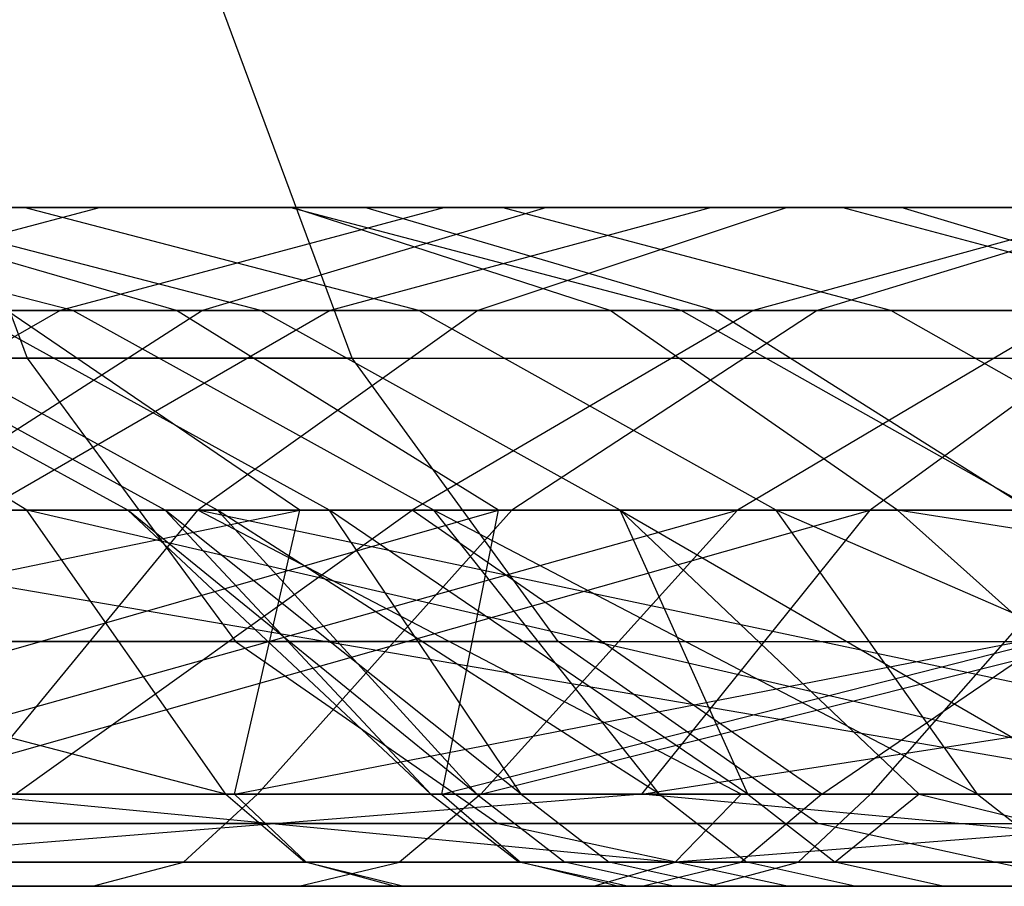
# Model space of a CAD drawing. Extents: x -172 to 172, y -29 to 28.
# Tile 84 of 256: x -126.1 to -122.26, y -19.3 to -15.92. Entities that reach past the tile are written whole.
import ezdxf

# ---------------------------------------------------------------- set-up
doc = ezdxf.new("R2010")
doc.units = 0
doc.header["$LTSCALE"] = 25.4
doc.layers.get('0').update_dxf_attribs({"linetype": 'CONTINUOUS'})

msp = doc.modelspace()

# ---------------------------------------------------------------- linework, layer by layer
at = {"color": 0}
for p, q in [((-126.596, -15.8448, -1360.0634), (-126.074, -17.2386, -1359.5818)), ((-126.596, -15.8448, -1360.0634), (-126.074, -17.2386, -1359.5818)), ((-124.8064, -17.2386, -1125.5596), (-125.3231, -15.8448, -1125.0723)), ((-124.8064, -17.2386, -1125.5596), (-125.3231, -15.8448, -1125.0723)), ((-125.0382, -16.6506, -1340.9612), (-130.3659, -16.6506, -1333.7307)), ((-125.0382, -16.6506, -1340.9612), (-130.3659, -16.6506, -1333.7307)), ((-124.7566, -16.6506, -1314.5393), (-128.7607, -16.6506, -1307.0234)), ((-124.7566, -16.6506, -1314.5393), (-128.7607, -16.6506, -1307.0234)), ((-128.7197, -16.6506, -1147.6936), (-123.1074, -16.6506, -1140.5643)), ((-128.7197, -16.6506, -1147.6936), (-123.1074, -16.6506, -1140.5643)), ((-128.3131, -16.6506, -1175.0504), (-124.0476, -16.6506, -1167.5688)), ((-128.3131, -16.6506, -1175.0504), (-124.0476, -16.6506, -1167.5688)), ((-125.7879, -16.6506, -1277.2869), (-127.6769, -16.6506, -1269.3214)), ((-125.7879, -16.6506, -1277.2869), (-127.6769, -16.6506, -1269.3214)), ((-126.0866, -16.6506, -1268.9967), (-127.4544, -16.6506, -1261.0288)), ((-125.8969, -17.0527, -1260.8115), (-127.4544, -16.6506, -1261.0288)), ((-126.0866, -16.6506, -1268.9967), (-127.4544, -16.6506, -1261.0288)), ((-125.8969, -17.0527, -1260.8115), (-127.4544, -16.6506, -1261.0288)), ((-127.4164, -16.6506, -1148.6611), (-121.861, -16.6506, -1141.6041)), ((-127.4164, -16.6506, -1148.6611), (-121.861, -16.6506, -1141.6041)), ((-125.7879, -16.6506, -1277.2869), (-127.3059, -17.0527, -1277.6976)), ((-125.7879, -16.6506, -1277.2869), (-127.3059, -17.0527, -1277.6976)), ((-125.4912, -17.0527, -1176.5503), (-126.8798, -16.6506, -1175.8123)), ((-125.4912, -17.0527, -1176.5503), (-126.8798, -16.6506, -1175.8123)), ((-126.8798, -16.6506, -1175.8123), (-122.6619, -16.6506, -1168.4142)), ((-126.8798, -16.6506, -1175.8123), (-122.6619, -16.6506, -1168.4142)), ((-126.7103, -16.6506, -1220.7731), (-125.0489, -16.6506, -1212.8612)), ((-125.1619, -17.0527, -1221.0477), (-126.7103, -16.6506, -1220.7731)), ((-126.7103, -16.6506, -1220.7731), (-125.0489, -16.6506, -1212.8612)), ((-125.1619, -17.0527, -1221.0477), (-126.7103, -16.6506, -1220.7731)), ((-126.6261, -16.6506, -1212.4779), (-124.4441, -16.6506, -1204.5878)), ((-126.6261, -16.6506, -1212.4779), (-124.4441, -16.6506, -1204.5878)), ((-120.5303, -16.6506, -1348.949), (-126.3172, -16.6506, -1341.9607)), ((-120.5303, -16.6506, -1348.949), (-126.3172, -16.6506, -1341.9607)), ((-121.6734, -16.6506, -1322.6921), (-126.1659, -16.6506, -1315.3446)), ((-121.6734, -16.6506, -1322.6921), (-126.1659, -16.6506, -1315.3446)), ((-124.2211, -16.6506, -1276.8629), (-126.0866, -16.6506, -1268.9967)), ((-124.5458, -17.0527, -1268.682), (-126.0866, -16.6506, -1268.9967)), ((-124.5458, -17.0527, -1268.682), (-126.0866, -16.6506, -1268.9967)), ((-124.2211, -16.6506, -1276.8629), (-126.0866, -16.6506, -1268.9967)), ((-124.4441, -16.6506, -1204.5878), (-125.9458, -17.0527, -1204.1212)), ((-124.4441, -16.6506, -1204.5878), (-125.9458, -17.0527, -1204.1212)), ((-123.4025, -16.6506, -1285.118), (-125.7879, -16.6506, -1277.2869)), ((-123.4025, -16.6506, -1285.118), (-125.7879, -16.6506, -1277.2869)), ((-124.0476, -16.6506, -1167.5688), (-125.39, -17.0527, -1166.7499)), ((-124.0476, -16.6506, -1167.5688), (-125.39, -17.0527, -1166.7499)), ((-125.0489, -16.6506, -1212.8612), (-122.894, -16.6506, -1205.0693)), ((-123.5208, -17.0527, -1213.2325), (-125.0489, -16.6506, -1212.8612)), ((-123.5208, -17.0527, -1213.2325), (-125.0489, -16.6506, -1212.8612)), ((-125.0489, -16.6506, -1212.8612), (-122.894, -16.6506, -1205.0693)), ((-119.3099, -16.6506, -1347.8788), (-125.0382, -16.6506, -1340.9612)), ((-123.7991, -17.0527, -1339.9929), (-125.0382, -16.6506, -1340.9612)), ((-123.7991, -17.0527, -1339.9929), (-125.0382, -16.6506, -1340.9612)), ((-119.3099, -16.6506, -1347.8788), (-125.0382, -16.6506, -1340.9612)), ((-123.4025, -16.6506, -1285.118), (-124.8917, -17.0527, -1285.6233)), ((-123.4025, -16.6506, -1285.118), (-124.8917, -17.0527, -1285.6233)), ((-123.3913, -17.0527, -1313.759), (-124.7566, -16.6506, -1314.5393)), ((-120.3143, -16.6506, -1321.8047), (-124.7566, -16.6506, -1314.5393)), ((-123.3913, -17.0527, -1313.759), (-124.7566, -16.6506, -1314.5393)), ((-120.3143, -16.6506, -1321.8047), (-124.7566, -16.6506, -1314.5393)), ((-124.4441, -16.6506, -1204.5878), (-121.7709, -16.6506, -1196.8501)), ((-124.4441, -16.6506, -1204.5878), (-121.7709, -16.6506, -1196.8501)), ((-123.1074, -16.6506, -1140.5643), (-124.315, -17.0527, -1139.5571)), ((-123.1074, -16.6506, -1140.5643), (-124.315, -17.0527, -1139.5571)), ((-121.8654, -16.6506, -1284.5964), (-124.2211, -16.6506, -1276.8629)), ((-122.7032, -17.0527, -1276.4521), (-124.2211, -16.6506, -1276.8629)), ((-121.8654, -16.6506, -1284.5964), (-124.2211, -16.6506, -1276.8629)), ((-122.7032, -17.0527, -1276.4521), (-124.2211, -16.6506, -1276.8629)), ((-124.0476, -16.6506, -1167.5688), (-119.3463, -16.6506, -1160.3531)), ((-124.0476, -16.6506, -1167.5688), (-119.3463, -16.6506, -1160.3531)), ((-120.5301, -16.6506, -1292.7839), (-123.4025, -16.6506, -1285.118)), ((-120.5301, -16.6506, -1292.7839), (-123.4025, -16.6506, -1285.118)), ((-121.7709, -16.6506, -1196.8501), (-123.2404, -17.0527, -1196.2902)), ((-121.7709, -16.6506, -1196.8501), (-123.2404, -17.0527, -1196.2902)), ((-123.1074, -16.6506, -1140.5643), (-117.1008, -16.6506, -1133.764)), ((-123.1074, -16.6506, -1140.5643), (-117.1008, -16.6506, -1133.764)), ((-121.6734, -16.6506, -1322.6921), (-122.9902, -17.0527, -1323.5519)), ((-121.6734, -16.6506, -1322.6921), (-122.9902, -17.0527, -1323.5519)), ((-122.894, -16.6506, -1205.0693), (-120.2541, -16.6506, -1197.4281)), ((-121.3923, -17.0527, -1205.5359), (-122.894, -16.6506, -1205.0693)), ((-122.894, -16.6506, -1205.0693), (-120.2541, -16.6506, -1197.4281)), ((-121.3923, -17.0527, -1205.5359), (-122.894, -16.6506, -1205.0693)), ((-121.3195, -17.0527, -1169.2333), (-122.6619, -16.6506, -1168.4142)), ((-121.3195, -17.0527, -1169.2333), (-122.6619, -16.6506, -1168.4142)), ((-122.6619, -16.6506, -1168.4142), (-118.0132, -16.6506, -1161.2791)), ((-122.6619, -16.6506, -1168.4142), (-118.0132, -16.6506, -1161.2791)), ((-129.9824, -17.0527, -1146.7563), (-124.315, -17.0527, -1139.5571)), ((-129.9824, -17.0527, -1146.7563), (-124.315, -17.0527, -1139.5571)), ((-129.7017, -17.0527, -1174.3124), (-125.39, -17.0527, -1166.7499)), ((-129.7017, -17.0527, -1174.3124), (-125.39, -17.0527, -1166.7499)), ((-129.2222, -17.0527, -1184.1016), (-125.4912, -17.0527, -1176.5503)), ((-129.2222, -17.0527, -1184.1016), (-125.4912, -17.0527, -1176.5503)), ((-123.7991, -17.0527, -1339.9929), (-129.0741, -17.0527, -1332.8341)), ((-123.7991, -17.0527, -1339.9929), (-129.0741, -17.0527, -1332.8341)), ((-128.1542, -17.0527, -1212.1066), (-125.9458, -17.0527, -1204.1212)), ((-128.1542, -17.0527, -1212.1066), (-125.9458, -17.0527, -1204.1212)), ((-121.7126, -17.0527, -1349.9858), (-127.5563, -17.0527, -1342.929)), ((-121.7126, -17.0527, -1349.9858), (-127.5563, -17.0527, -1342.929)), ((-122.9902, -17.0527, -1323.5519), (-127.5313, -17.0527, -1316.1248)), ((-122.9902, -17.0527, -1323.5519), (-127.5313, -17.0527, -1316.1248)), ((-126.0756, -17.832, -1305.6935), (-127.3516, -17.0527, -1306.3254)), ((-123.3913, -17.0527, -1313.759), (-127.3516, -17.0527, -1306.3254)), ((-126.0756, -17.832, -1305.6935), (-127.3516, -17.0527, -1306.3254)), ((-123.3913, -17.0527, -1313.759), (-127.3516, -17.0527, -1306.3254)), ((-124.8917, -17.0527, -1285.6233), (-127.3059, -17.0527, -1277.6976)), ((-124.8917, -17.0527, -1285.6233), (-127.3059, -17.0527, -1277.6976)), ((-125.9458, -17.0527, -1204.1212), (-127.3056, -17.832, -1203.6987)), ((-125.9458, -17.0527, -1204.1212), (-127.3056, -17.832, -1203.6987)), ((-125.6815, -17.832, -1244.8756), (-127.1052, -17.0527, -1244.894)), ((-125.6815, -17.832, -1244.8756), (-127.1052, -17.0527, -1244.894)), ((-125.5355, -17.832, -1236.9808), (-126.9576, -17.0527, -1236.9098)), ((-125.5355, -17.832, -1236.9808), (-126.9576, -17.0527, -1236.9098)), ((-125.8969, -17.0527, -1260.8115), (-126.7512, -17.0527, -1252.8718)), ((-125.3314, -17.832, -1252.764), (-126.7512, -17.0527, -1252.8718)), ((-125.8969, -17.0527, -1260.8115), (-126.7512, -17.0527, -1252.8718)), ((-125.3314, -17.832, -1252.764), (-126.7512, -17.0527, -1252.8718)), ((-125.39, -17.0527, -1166.7499), (-126.6055, -17.832, -1166.0082)), ((-125.39, -17.0527, -1166.7499), (-126.6055, -17.832, -1166.0082)), ((-126.309, -17.0527, -1228.9506), (-125.1619, -17.0527, -1221.0477)), ((-124.8942, -17.832, -1229.1107), (-126.309, -17.0527, -1228.9506)), ((-124.8942, -17.832, -1229.1107), (-126.309, -17.0527, -1228.9506)), ((-126.309, -17.0527, -1228.9506), (-125.1619, -17.0527, -1221.0477)), ((-124.8917, -17.0527, -1285.6233), (-126.2401, -17.832, -1286.0807)), ((-124.8917, -17.0527, -1285.6233), (-126.2401, -17.832, -1286.0807)), ((-126.1538, -17.0527, -1149.5985), (-120.6534, -17.0527, -1142.6113)), ((-125.0105, -17.832, -1150.4473), (-126.1538, -17.0527, -1149.5985)), ((-126.1538, -17.0527, -1149.5985), (-120.6534, -17.0527, -1142.6113)), ((-125.0105, -17.832, -1150.4473), (-126.1538, -17.0527, -1149.5985)), ((-125.9458, -17.0527, -1204.1212), (-123.2404, -17.0527, -1196.2902)), ((-125.9458, -17.0527, -1204.1212), (-123.2404, -17.0527, -1196.2902)), ((-124.5458, -17.0527, -1268.682), (-125.8969, -17.0527, -1260.8115)), ((-124.4867, -17.832, -1260.6149), (-125.8969, -17.0527, -1260.8115)), ((-124.5458, -17.0527, -1268.682), (-125.8969, -17.0527, -1260.8115)), ((-124.4867, -17.832, -1260.6149), (-125.8969, -17.0527, -1260.8115)), ((-124.2339, -17.832, -1177.2185), (-125.4912, -17.0527, -1176.5503)), ((-125.4912, -17.0527, -1176.5503), (-121.3195, -17.0527, -1169.2333)), ((-124.2339, -17.832, -1177.2185), (-125.4912, -17.0527, -1176.5503)), ((-125.4912, -17.0527, -1176.5503), (-121.3195, -17.0527, -1169.2333)), ((-124.315, -17.0527, -1139.5571), (-125.4085, -17.832, -1138.645)), ((-124.315, -17.0527, -1139.5571), (-125.4085, -17.832, -1138.645)), ((-125.39, -17.0527, -1166.7499), (-120.6379, -17.0527, -1159.4561)), ((-125.39, -17.0527, -1166.7499), (-120.6379, -17.0527, -1159.4561)), ((-125.1619, -17.0527, -1221.0477), (-123.5208, -17.0527, -1213.2325)), ((-123.7599, -17.832, -1221.2965), (-125.1619, -17.0527, -1221.0477)), ((-125.1619, -17.0527, -1221.0477), (-123.5208, -17.0527, -1213.2325)), ((-123.7599, -17.832, -1221.2965), (-125.1619, -17.0527, -1221.0477)), ((-121.9846, -17.0527, -1293.3816), (-124.8917, -17.0527, -1285.6233)), ((-121.9846, -17.0527, -1293.3816), (-124.8917, -17.0527, -1285.6233)), ((-123.2404, -17.0527, -1196.2902), (-124.5709, -17.832, -1195.7832)), ((-123.2404, -17.0527, -1196.2902), (-124.5709, -17.832, -1195.7832)), ((-122.7032, -17.0527, -1276.4521), (-124.5458, -17.0527, -1268.682)), ((-123.1507, -17.832, -1268.3972), (-124.5458, -17.0527, -1268.682)), ((-123.1507, -17.832, -1268.3972), (-124.5458, -17.0527, -1268.682)), ((-122.7032, -17.0527, -1276.4521), (-124.5458, -17.0527, -1268.682)), ((-124.315, -17.0527, -1139.5571), (-118.2495, -17.0527, -1132.6901)), ((-124.315, -17.0527, -1139.5571), (-118.2495, -17.0527, -1132.6901)), ((-122.9902, -17.0527, -1323.5519), (-124.1824, -17.832, -1324.3303)), ((-122.9902, -17.0527, -1323.5519), (-124.1824, -17.832, -1324.3303)), ((-118.1276, -17.0527, -1346.8419), (-123.7991, -17.0527, -1339.9929)), ((-122.6772, -17.832, -1339.1162), (-123.7991, -17.0527, -1339.9929)), ((-118.1276, -17.0527, -1346.8419), (-123.7991, -17.0527, -1339.9929)), ((-122.6772, -17.832, -1339.1162), (-123.7991, -17.0527, -1339.9929)), ((-123.5208, -17.0527, -1213.2325), (-121.3923, -17.0527, -1205.5359)), ((-122.1372, -17.832, -1213.5688), (-123.5208, -17.0527, -1213.2325)), ((-122.1372, -17.832, -1213.5688), (-123.5208, -17.0527, -1213.2325)), ((-123.5208, -17.0527, -1213.2325), (-121.3923, -17.0527, -1205.5359)), ((-122.155, -17.832, -1313.0526), (-123.3913, -17.0527, -1313.759)), ((-122.155, -17.832, -1313.0526), (-123.3913, -17.0527, -1313.759)), ((-118.9976, -17.0527, -1320.9451), (-123.3913, -17.0527, -1313.759)), ((-118.9976, -17.0527, -1320.9451), (-123.3913, -17.0527, -1313.759)), ((-121.9846, -17.0527, -1293.3816), (-123.3017, -17.832, -1293.9229)), ((-121.9846, -17.0527, -1293.3816), (-123.3017, -17.832, -1293.9229)), ((-123.2404, -17.0527, -1196.2902), (-120.0485, -17.0527, -1188.6445)), ((-123.2404, -17.0527, -1196.2902), (-120.0485, -17.0527, -1188.6445)), ((-118.0171, -17.0527, -1330.6968), (-122.9902, -17.0527, -1323.5519)), ((-118.0171, -17.0527, -1330.6968), (-122.9902, -17.0527, -1323.5519)), ((-121.7126, -17.0527, -1349.9858), (-122.7832, -17.832, -1350.9247)), ((-121.7126, -17.0527, -1349.9858), (-122.7832, -17.832, -1350.9247)), ((-120.3763, -17.0527, -1284.0912), (-122.7032, -17.0527, -1276.4521)), ((-121.3287, -17.832, -1276.0802), (-122.7032, -17.0527, -1276.4521)), ((-120.3763, -17.0527, -1284.0912), (-122.7032, -17.0527, -1276.4521)), ((-121.3287, -17.832, -1276.0802), (-122.7032, -17.0527, -1276.4521)), ((-132.3443, -17.2386, -1352.3955), (-126.074, -17.2386, -1359.5818)), ((-132.3443, -17.2386, -1352.3955), (-126.074, -17.2386, -1359.5818)), ((-124.8064, -17.2386, -1125.5596), (-131.1542, -17.2386, -1132.6775)), ((-124.8064, -17.2386, -1125.5596), (-131.1542, -17.2386, -1132.6775)), ((-126.074, -17.2386, -1359.5818), (-125.2611, -18.3448, -1358.8317)), ((-126.074, -17.2386, -1359.5818), (-125.2611, -18.3448, -1358.8317)), ((-126.074, -17.2386, -1359.5818), (-119.4141, -17.2386, -1366.4086)), ((-126.074, -17.2386, -1359.5818), (-119.4141, -17.2386, -1366.4086)), ((-124.8064, -17.2386, -1125.5596), (-118.0729, -17.2386, -1118.8053)), ((-124.0016, -18.3448, -1126.3185), (-124.8064, -17.2386, -1125.5596)), ((-124.8064, -17.2386, -1125.5596), (-118.0729, -17.2386, -1118.8053)), ((-124.0016, -18.3448, -1126.3185), (-124.8064, -17.2386, -1125.5596)), ((-131.1257, -17.832, -1145.9076), (-125.4085, -17.832, -1138.645)), ((-131.1257, -17.832, -1145.9076), (-125.4085, -17.832, -1138.645)), ((-130.3572, -18.9397, -1160.3105), (-125.0105, -17.832, -1150.4473)), ((-130.3572, -18.9397, -1160.3105), (-125.0105, -17.832, -1150.4473)), ((-130.0606, -17.832, -1157.6683), (-125.0105, -17.832, -1150.4473)), ((-130.0606, -17.832, -1157.6683), (-125.0105, -17.832, -1150.4473)), ((-126.0756, -17.832, -1305.6935), (-129.5534, -17.832, -1298.115)), ((-125.2989, -18.9397, -1304.5851), (-129.5534, -17.832, -1298.115)), ((-125.2989, -18.9397, -1304.5851), (-129.5534, -17.832, -1298.115)), ((-126.0756, -17.832, -1305.6935), (-129.5534, -17.832, -1298.115)), ((-124.1824, -17.832, -1324.3303), (-128.7676, -17.832, -1316.8312)), ((-124.1824, -17.832, -1324.3303), (-128.7676, -17.832, -1316.8312)), ((-122.7832, -17.832, -1350.9247), (-128.6782, -17.832, -1343.8057)), ((-122.7832, -17.832, -1350.9247), (-128.6782, -17.832, -1343.8057)), ((-128.0999, -18.9397, -1188.0032), (-124.2339, -17.832, -1177.2185)), ((-128.0999, -18.9397, -1188.0032), (-124.2339, -17.832, -1177.2185)), ((-127.9275, -17.832, -1184.6942), (-124.2339, -17.832, -1177.2185)), ((-127.9275, -17.832, -1184.6942), (-124.2339, -17.832, -1177.2185)), ((-121.4397, -18.9397, -1338.7716), (-127.9043, -17.832, -1332.0222)), ((-122.6772, -17.832, -1339.1162), (-127.9043, -17.832, -1332.0222)), ((-121.4397, -18.9397, -1338.7716), (-127.9043, -17.832, -1332.0222)), ((-122.6772, -17.832, -1339.1162), (-127.9043, -17.832, -1332.0222)), ((-127.3056, -17.832, -1203.6987), (-124.5709, -17.832, -1195.7832)), ((-127.3056, -17.832, -1203.6987), (-124.5709, -17.832, -1195.7832)), ((-127.2557, -18.9397, -1286.7787), (-123.3017, -17.832, -1293.9229)), ((-127.2557, -18.9397, -1286.7787), (-123.3017, -17.832, -1293.9229)), ((-126.6949, -18.9397, -1348.1636), (-122.7832, -17.832, -1350.9247)), ((-126.6949, -18.9397, -1348.1636), (-122.7832, -17.832, -1350.9247)), ((-126.6055, -17.832, -1166.0082), (-121.8073, -17.832, -1158.6437)), ((-126.6055, -17.832, -1166.0082), (-121.8073, -17.832, -1158.6437)), ((-126.3196, -18.9397, -1137.8851), (-125.4085, -17.832, -1138.645)), ((-126.3196, -18.9397, -1137.8851), (-125.4085, -17.832, -1138.645)), ((-123.3017, -17.832, -1293.9229), (-126.2401, -17.832, -1286.0807)), ((-123.3017, -17.832, -1293.9229), (-126.2401, -17.832, -1286.0807)), ((-126.121, -18.9397, -1196.5355), (-124.5709, -17.832, -1195.7832)), ((-126.121, -18.9397, -1196.5355), (-124.5709, -17.832, -1195.7832)), ((-122.155, -17.832, -1313.0526), (-126.0756, -17.832, -1305.6935)), ((-121.2855, -18.9397, -1312.1823), (-126.0756, -17.832, -1305.6935)), ((-122.155, -17.832, -1313.0526), (-126.0756, -17.832, -1305.6935)), ((-121.2855, -18.9397, -1312.1823), (-126.0756, -17.832, -1305.6935)), ((-125.2989, -18.9397, -1304.5851), (-126.0756, -17.832, -1305.6935)), ((-125.2989, -18.9397, -1304.5851), (-126.0756, -17.832, -1305.6935)), ((-124.3185, -18.9397, -1250.0721), (-125.6815, -17.832, -1244.8756)), ((-124.4985, -18.9397, -1241.9268), (-125.6815, -17.832, -1244.8756)), ((-124.4985, -18.9397, -1241.9268), (-125.6815, -17.832, -1244.8756)), ((-125.6815, -17.832, -1244.8756), (-125.5355, -17.832, -1236.9808)), ((-124.3185, -18.9397, -1250.0721), (-125.6815, -17.832, -1244.8756)), ((-125.3314, -17.832, -1252.764), (-125.6815, -17.832, -1244.8756)), ((-125.6815, -17.832, -1244.8756), (-125.5355, -17.832, -1236.9808)), ((-125.3314, -17.832, -1252.764), (-125.6815, -17.832, -1244.8756)), ((-124.1454, -18.9397, -1233.787), (-125.5355, -17.832, -1236.9808)), ((-125.5355, -17.832, -1236.9808), (-124.8942, -17.832, -1229.1107)), ((-124.4985, -18.9397, -1241.9268), (-125.5355, -17.832, -1236.9808)), ((-124.1454, -18.9397, -1233.787), (-125.5355, -17.832, -1236.9808)), ((-124.4985, -18.9397, -1241.9268), (-125.5355, -17.832, -1236.9808)), ((-125.5355, -17.832, -1236.9808), (-124.8942, -17.832, -1229.1107)), ((-123.2873, -18.9397, -1134.3525), (-125.4085, -17.832, -1138.645)), ((-120.1562, -18.9397, -1130.9073), (-125.4085, -17.832, -1138.645)), ((-123.2873, -18.9397, -1134.3525), (-125.4085, -17.832, -1138.645)), ((-120.1562, -18.9397, -1130.9073), (-125.4085, -17.832, -1138.645)), ((-125.4085, -17.832, -1138.645), (-119.2896, -17.832, -1131.7177)), ((-125.4085, -17.832, -1138.645), (-119.2896, -17.832, -1131.7177)), ((-123.6062, -18.9397, -1258.1884), (-125.3314, -17.832, -1252.764)), ((-124.3185, -18.9397, -1250.0721), (-125.3314, -17.832, -1252.764)), ((-123.6062, -18.9397, -1258.1884), (-125.3314, -17.832, -1252.764)), ((-124.4867, -17.832, -1260.6149), (-125.3314, -17.832, -1252.764)), ((-124.3185, -18.9397, -1250.0721), (-125.3314, -17.832, -1252.764)), ((-124.4867, -17.832, -1260.6149), (-125.3314, -17.832, -1252.764)), ((-125.265, -18.9397, -1152.8032), (-119.5599, -17.832, -1143.5234)), ((-125.265, -18.9397, -1152.8032), (-125.0105, -17.832, -1150.4473)), ((-125.265, -18.9397, -1152.8032), (-125.0105, -17.832, -1150.4473)), ((-125.265, -18.9397, -1152.8032), (-119.5599, -17.832, -1143.5234)), ((-124.1824, -17.832, -1324.3303), (-125.1759, -18.9397, -1324.9789)), ((-124.1824, -17.832, -1324.3303), (-125.1759, -18.9397, -1324.9789)), ((-125.0105, -17.832, -1150.4473), (-119.5599, -17.832, -1143.5234)), ((-125.0105, -17.832, -1150.4473), (-119.5599, -17.832, -1143.5234)), ((-124.1454, -18.9397, -1233.787), (-124.8942, -17.832, -1229.1107)), ((-123.2607, -18.9397, -1225.6877), (-124.8942, -17.832, -1229.1107)), ((-124.8942, -17.832, -1229.1107), (-123.7599, -17.832, -1221.2965)), ((-124.1454, -18.9397, -1233.787), (-124.8942, -17.832, -1229.1107)), ((-123.2607, -18.9397, -1225.6877), (-124.8942, -17.832, -1229.1107)), ((-124.8942, -17.832, -1229.1107), (-123.7599, -17.832, -1221.2965)), ((-122.9728, -18.9397, -1188.785), (-124.5709, -17.832, -1195.7832)), ((-124.5709, -17.832, -1195.7832), (-121.3446, -17.832, -1188.0549)), ((-122.9728, -18.9397, -1188.785), (-124.5709, -17.832, -1195.7832)), ((-124.5709, -17.832, -1195.7832), (-121.3446, -17.832, -1188.0549)), ((-122.3645, -18.9397, -1266.2406), (-124.4867, -17.832, -1260.6149)), ((-123.1507, -17.832, -1268.3972), (-124.4867, -17.832, -1260.6149)), ((-123.6062, -18.9397, -1258.1884), (-124.4867, -17.832, -1260.6149)), ((-122.3645, -18.9397, -1266.2406), (-124.4867, -17.832, -1260.6149)), ((-123.6062, -18.9397, -1258.1884), (-124.4867, -17.832, -1260.6149)), ((-123.1507, -17.832, -1268.3972), (-124.4867, -17.832, -1260.6149)), ((-124.4558, -18.9397, -1180.2219), (-124.2339, -17.832, -1177.2185)), ((-124.4558, -18.9397, -1180.2219), (-120.104, -17.832, -1169.9749)), ((-124.4558, -18.9397, -1180.2219), (-120.104, -17.832, -1169.9749)), ((-124.4558, -18.9397, -1180.2219), (-124.2339, -17.832, -1177.2185)), ((-124.3034, -18.9397, -1294.606), (-119.8766, -17.832, -1301.5651)), ((-124.3034, -18.9397, -1294.606), (-123.3017, -17.832, -1293.9229)), ((-124.3034, -18.9397, -1294.606), (-123.3017, -17.832, -1293.9229)), ((-124.3034, -18.9397, -1294.606), (-119.8766, -17.832, -1301.5651)), ((-124.2339, -17.832, -1177.2185), (-120.104, -17.832, -1169.9749)), ((-124.2339, -17.832, -1177.2185), (-120.104, -17.832, -1169.9749)), ((-119.1611, -17.832, -1331.5446), (-124.1824, -17.832, -1324.3303)), ((-119.1611, -17.832, -1331.5446), (-124.1824, -17.832, -1324.3303)), ((-123.2607, -18.9397, -1225.6877), (-123.7599, -17.832, -1221.2965)), ((-123.2607, -18.9397, -1225.6877), (-123.7599, -17.832, -1221.2965)), ((-122.5917, -18.9397, -1221.5037), (-123.7599, -17.832, -1221.2965)), ((-122.5917, -18.9397, -1221.5037), (-123.7599, -17.832, -1221.2965)), ((-123.7599, -17.832, -1221.2965), (-121.8481, -18.9397, -1217.6637)), ((-123.7599, -17.832, -1221.2965), (-122.1372, -17.832, -1213.5688)), ((-123.7599, -17.832, -1221.2965), (-121.8481, -18.9397, -1217.6637)), ((-123.7599, -17.832, -1221.2965), (-122.1372, -17.832, -1213.5688)), ((-123.6752, -18.9397, -1351.7069), (-116.4948, -17.832, -1357.6986)), ((-123.6752, -18.9397, -1351.7069), (-122.7832, -17.832, -1350.9247)), ((-123.6752, -18.9397, -1351.7069), (-116.4948, -17.832, -1357.6986)), ((-123.6752, -18.9397, -1351.7069), (-122.7832, -17.832, -1350.9247)), ((-119.8766, -17.832, -1301.5651), (-123.3017, -17.832, -1293.9229)), ((-119.8766, -17.832, -1301.5651), (-123.3017, -17.832, -1293.9229)), ((-122.3645, -18.9397, -1266.2406), (-123.1507, -17.832, -1268.3972)), ((-120.5989, -18.9397, -1274.1945), (-123.1507, -17.832, -1268.3972)), ((-121.3287, -17.832, -1276.0802), (-123.1507, -17.832, -1268.3972)), ((-120.5989, -18.9397, -1274.1945), (-123.1507, -17.832, -1268.3972)), ((-122.3645, -18.9397, -1266.2406), (-123.1507, -17.832, -1268.3972)), ((-121.3287, -17.832, -1276.0802), (-123.1507, -17.832, -1268.3972)), ((-122.9728, -18.9397, -1188.785), (-121.3446, -17.832, -1188.0549)), ((-122.9728, -18.9397, -1188.785), (-121.3446, -17.832, -1188.0549)), ((-116.4948, -17.832, -1357.6986), (-122.7832, -17.832, -1350.9247)), ((-116.4948, -17.832, -1357.6986), (-122.7832, -17.832, -1350.9247)), ((-121.8073, -17.832, -1158.6437), (-122.7817, -18.9397, -1157.9669)), ((-121.8073, -17.832, -1158.6437), (-122.7817, -18.9397, -1157.9669)), ((-115.6245, -18.9397, -1345.734), (-122.6772, -17.832, -1339.1162)), ((-117.0571, -17.832, -1345.9031), (-122.6772, -17.832, -1339.1162)), ((-121.4397, -18.9397, -1338.7716), (-122.6772, -17.832, -1339.1162)), ((-115.6245, -18.9397, -1345.734), (-122.6772, -17.832, -1339.1162)), ((-121.4397, -18.9397, -1338.7716), (-122.6772, -17.832, -1339.1162)), ((-117.0571, -17.832, -1345.9031), (-122.6772, -17.832, -1339.1162)), ((-131.4909, -18.3448, -1351.6917), (-125.2611, -18.3448, -1358.8317)), ((-131.4909, -18.3448, -1351.6917), (-125.2611, -18.3448, -1358.8317)), ((-124.0016, -18.3448, -1126.3185), (-130.3085, -18.3448, -1133.3905)), ((-124.0016, -18.3448, -1126.3185), (-130.3085, -18.3448, -1133.3905)), ((-125.2611, -18.3448, -1358.8317), (-124.2367, -19.055, -1357.8865)), ((-125.2611, -18.3448, -1358.8317), (-118.6441, -18.3448, -1365.6144)), ((-125.2611, -18.3448, -1358.8317), (-124.2367, -19.055, -1357.8865)), ((-125.2611, -18.3448, -1358.8317), (-118.6441, -18.3448, -1365.6144)), ((-124.0016, -18.3448, -1126.3185), (-117.3116, -18.3448, -1119.6078)), ((-122.9876, -19.055, -1127.2747), (-124.0016, -18.3448, -1126.3185)), ((-122.9876, -19.055, -1127.2747), (-124.0016, -18.3448, -1126.3185)), ((-124.0016, -18.3448, -1126.3185), (-117.3116, -18.3448, -1119.6078)), ((-130.3572, -18.9397, -1160.3105), (-125.265, -18.9397, -1152.8032)), ((-130.3572, -18.9397, -1160.3105), (-125.265, -18.9397, -1152.8032)), ((-129.7977, -18.9397, -1317.4198), (-125.1759, -18.9397, -1324.9789)), ((-129.7977, -18.9397, -1317.4198), (-125.1759, -18.9397, -1324.9789)), ((-125.2989, -18.9397, -1304.5851), (-128.8371, -18.9397, -1296.7552)), ((-125.2989, -18.9397, -1304.5851), (-128.8371, -18.9397, -1296.7552)), ((-128.0999, -18.9397, -1188.0032), (-124.4558, -18.9397, -1180.2219)), ((-128.0999, -18.9397, -1188.0032), (-124.4558, -18.9397, -1180.2219)), ((-122.7817, -18.9397, -1157.9669), (-127.6183, -18.9397, -1165.3904)), ((-122.7817, -18.9397, -1157.9669), (-127.6183, -18.9397, -1165.3904)), ((-127.2557, -18.9397, -1286.7787), (-124.3034, -18.9397, -1294.606)), ((-127.2557, -18.9397, -1286.7787), (-124.3034, -18.9397, -1294.606)), ((-123.6752, -18.9397, -1351.7069), (-126.9599, -19.2052, -1348.3831)), ((-123.6752, -18.9397, -1351.7069), (-126.9599, -19.2052, -1348.3831)), ((-121.4397, -18.9397, -1338.7716), (-126.8364, -18.9397, -1331.48)), ((-121.4397, -18.9397, -1338.7716), (-126.8364, -18.9397, -1331.48)), ((-126.6949, -18.9397, -1348.1636), (-123.6752, -18.9397, -1351.7069)), ((-126.6949, -18.9397, -1348.1636), (-123.6752, -18.9397, -1351.7069)), ((-123.2873, -18.9397, -1134.3525), (-126.3196, -18.9397, -1137.8851)), ((-123.2873, -18.9397, -1134.3525), (-126.3196, -18.9397, -1137.8851)), ((-126.3196, -18.9397, -1137.8851), (-123.5452, -19.2052, -1134.1248)), ((-126.3196, -18.9397, -1137.8851), (-123.5452, -19.2052, -1134.1248)), ((-122.9728, -18.9397, -1188.785), (-126.121, -18.9397, -1196.5355)), ((-122.9728, -18.9397, -1188.785), (-126.121, -18.9397, -1196.5355)), ((-125.464, -19.2052, -1325.167), (-125.1759, -18.9397, -1324.9789)), ((-125.464, -19.2052, -1325.167), (-125.1759, -18.9397, -1324.9789)), ((-125.2989, -18.9397, -1304.5851), (-124.9899, -19.2052, -1304.4338)), ((-121.2855, -18.9397, -1312.1823), (-125.2989, -18.9397, -1304.5851)), ((-125.2989, -18.9397, -1304.5851), (-124.9899, -19.2052, -1304.4338)), ((-121.2855, -18.9397, -1312.1823), (-125.2989, -18.9397, -1304.5851)), ((-125.265, -18.9397, -1152.8032), (-124.986, -19.2052, -1153.0046)), ((-125.265, -18.9397, -1152.8032), (-119.741, -18.9397, -1145.6075)), ((-125.265, -18.9397, -1152.8032), (-119.741, -18.9397, -1145.6075)), ((-125.265, -18.9397, -1152.8032), (-124.986, -19.2052, -1153.0046)), ((-125.1759, -18.9397, -1324.9789), (-120.1143, -18.9397, -1332.2509)), ((-125.1759, -18.9397, -1324.9789), (-120.1143, -18.9397, -1332.2509)), ((-124.3034, -18.9397, -1294.606), (-124.6214, -19.2052, -1294.7373)), ((-124.3034, -18.9397, -1294.606), (-124.6214, -19.2052, -1294.7373)), ((-124.3185, -18.9397, -1250.0721), (-124.4985, -18.9397, -1241.9268)), ((-124.4985, -18.9397, -1241.9268), (-124.1454, -18.9397, -1233.787)), ((-124.4985, -18.9397, -1241.9268), (-124.1454, -18.9397, -1233.787)), ((-124.4985, -18.9397, -1241.9268), (-124.1544, -19.2052, -1241.9304)), ((-124.3185, -18.9397, -1250.0721), (-124.4985, -18.9397, -1241.9268)), ((-124.4985, -18.9397, -1241.9268), (-124.1544, -19.2052, -1241.9304)), ((-124.4558, -18.9397, -1180.2219), (-120.3397, -18.9397, -1172.6799)), ((-124.4558, -18.9397, -1180.2219), (-124.1488, -19.2052, -1180.3774)), ((-124.4558, -18.9397, -1180.2219), (-120.3397, -18.9397, -1172.6799)), ((-124.4558, -18.9397, -1180.2219), (-124.1488, -19.2052, -1180.3774)), ((-123.6062, -18.9397, -1258.1884), (-124.3185, -18.9397, -1250.0721)), ((-123.6062, -18.9397, -1258.1884), (-124.3185, -18.9397, -1250.0721)), ((-124.3185, -18.9397, -1250.0721), (-123.9749, -19.2052, -1250.0533)), ((-124.3185, -18.9397, -1250.0721), (-123.9749, -19.2052, -1250.0533)), ((-124.3034, -18.9397, -1294.606), (-120.8702, -18.9397, -1302.2345)), ((-124.3034, -18.9397, -1294.606), (-120.8702, -18.9397, -1302.2345)), ((-124.1454, -18.9397, -1233.787), (-123.2607, -18.9397, -1225.6877)), ((-124.1454, -18.9397, -1233.787), (-123.8023, -19.2052, -1233.8131)), ((-124.1454, -18.9397, -1233.787), (-123.2607, -18.9397, -1225.6877)), ((-124.1454, -18.9397, -1233.787), (-123.8023, -19.2052, -1233.8131)), ((-123.6752, -18.9397, -1351.7069), (-120.5564, -18.9397, -1355.1633)), ((-123.6752, -18.9397, -1351.7069), (-120.5564, -18.9397, -1355.1633)), ((-120.8086, -19.2052, -1355.3975), (-123.6752, -18.9397, -1351.7069)), ((-120.8086, -19.2052, -1355.3975), (-123.6752, -18.9397, -1351.7069)), ((-122.3645, -18.9397, -1266.2406), (-123.6062, -18.9397, -1258.1884)), ((-123.6062, -18.9397, -1258.1884), (-123.2645, -19.2052, -1258.1471)), ((-122.3645, -18.9397, -1266.2406), (-123.6062, -18.9397, -1258.1884)), ((-123.6062, -18.9397, -1258.1884), (-123.2645, -19.2052, -1258.1471)), ((-123.2873, -18.9397, -1134.3525), (-123.5452, -19.2052, -1134.1248)), ((-120.1562, -18.9397, -1130.9073), (-123.5452, -19.2052, -1134.1248)), ((-123.2873, -18.9397, -1134.3525), (-123.5452, -19.2052, -1134.1248)), ((-120.1562, -18.9397, -1130.9073), (-123.5452, -19.2052, -1134.1248)), ((-122.9728, -18.9397, -1188.785), (-123.2874, -19.2052, -1188.6458)), ((-122.9728, -18.9397, -1188.785), (-123.2874, -19.2052, -1188.6458)), ((-120.1562, -18.9397, -1130.9073), (-123.2873, -18.9397, -1134.3525)), ((-120.1562, -18.9397, -1130.9073), (-123.2873, -18.9397, -1134.3525)), ((-123.2607, -18.9397, -1225.6877), (-122.5917, -18.9397, -1221.5037)), ((-123.2607, -18.9397, -1225.6877), (-122.92, -19.2052, -1225.7363)), ((-123.2607, -18.9397, -1225.6877), (-122.5917, -18.9397, -1221.5037)), ((-123.2607, -18.9397, -1225.6877), (-122.92, -19.2052, -1225.7363)), ((-123.0644, -19.2052, -1157.7706), (-122.7817, -18.9397, -1157.9669)), ((-123.0644, -19.2052, -1157.7706), (-122.7817, -18.9397, -1157.9669)), ((-119.3488, -18.9397, -1181.2452), (-122.9728, -18.9397, -1188.785)), ((-119.3488, -18.9397, -1181.2452), (-122.9728, -18.9397, -1188.785)), ((-122.5917, -18.9397, -1221.5037), (-122.92, -19.2052, -1225.7363)), ((-122.5917, -18.9397, -1221.5037), (-122.92, -19.2052, -1225.7363)), ((-117.5139, -18.9397, -1150.843), (-122.7817, -18.9397, -1157.9669)), ((-117.5139, -18.9397, -1150.843), (-122.7817, -18.9397, -1157.9669)), ((-122.5917, -18.9397, -1221.5037), (-121.8481, -18.9397, -1217.6637)), ((-122.5917, -18.9397, -1221.5037), (-121.8481, -18.9397, -1217.6637)), ((-122.5917, -18.9397, -1221.5037), (-121.5114, -19.2052, -1217.7344)), ((-122.5917, -18.9397, -1221.5037), (-121.5114, -19.2052, -1217.7344)), ((-120.5989, -18.9397, -1274.1945), (-122.3645, -18.9397, -1266.2406)), ((-122.3645, -18.9397, -1266.2406), (-122.0263, -19.2052, -1266.1771)), ((-120.5989, -18.9397, -1274.1945), (-122.3645, -18.9397, -1266.2406)), ((-122.3645, -18.9397, -1266.2406), (-122.0263, -19.2052, -1266.1771)), ((-130.4156, -19.055, -1350.8048), (-124.2367, -19.055, -1357.8865)), ((-130.4156, -19.055, -1350.8048), (-124.2367, -19.055, -1357.8865)), ((-122.9876, -19.055, -1127.2747), (-129.2428, -19.055, -1134.2889)), ((-122.9876, -19.055, -1127.2747), (-129.2428, -19.055, -1134.2889)), ((-124.2367, -19.055, -1357.8865), (-123.1012, -19.2997, -1356.8386)), ((-124.2367, -19.055, -1357.8865), (-123.1012, -19.2997, -1356.8386)), ((-124.2367, -19.055, -1357.8865), (-117.6738, -19.055, -1364.6136)), ((-124.2367, -19.055, -1357.8865), (-117.6738, -19.055, -1364.6136)), ((-121.8635, -19.2997, -1128.3347), (-122.9876, -19.055, -1127.2747)), ((-122.9876, -19.055, -1127.2747), (-116.3522, -19.055, -1120.6189)), ((-122.9876, -19.055, -1127.2747), (-116.3522, -19.055, -1120.6189)), ((-121.8635, -19.2997, -1128.3347), (-122.9876, -19.055, -1127.2747)), ((-130.0965, -19.2052, -1317.5906), (-125.464, -19.2052, -1325.167)), ((-130.0965, -19.2052, -1317.5906), (-125.464, -19.2052, -1325.167)), ((-130.0669, -19.2052, -1160.4952), (-124.986, -19.2052, -1153.0046)), ((-130.0669, -19.2052, -1160.4952), (-124.986, -19.2052, -1153.0046)), ((-123.5452, -19.2052, -1134.1248), (-129.5211, -19.2052, -1141.2892)), ((-123.5452, -19.2052, -1134.1248), (-129.5211, -19.2052, -1141.2892)), ((-124.9899, -19.2052, -1304.4338), (-128.5193, -19.2052, -1296.6233)), ((-124.9899, -19.2052, -1304.4338), (-128.5193, -19.2052, -1296.6233)), ((-123.0644, -19.2052, -1157.7706), (-127.9121, -19.2052, -1165.2111)), ((-123.0644, -19.2052, -1157.7706), (-127.9121, -19.2052, -1165.2111)), ((-127.7839, -19.2052, -1188.1394), (-124.1488, -19.2052, -1180.3774)), ((-127.7839, -19.2052, -1188.1394), (-124.1488, -19.2052, -1180.3774)), ((-127.5813, -19.2052, -1286.89), (-124.6214, -19.2052, -1294.7373)), ((-127.5813, -19.2052, -1286.89), (-124.6214, -19.2052, -1294.7373)), ((-126.9599, -19.2052, -1348.3831), (-120.8086, -19.2052, -1355.3975)), ((-126.9599, -19.2052, -1348.3831), (-120.8086, -19.2052, -1355.3975)), ((-121.1693, -19.2052, -1338.5588), (-126.5539, -19.2052, -1331.2834)), ((-121.1693, -19.2052, -1338.5588), (-126.5539, -19.2052, -1331.2834)), ((-123.2874, -19.2052, -1188.6458), (-126.4437, -19.2052, -1196.416)), ((-123.2874, -19.2052, -1188.6458), (-126.4437, -19.2052, -1196.416)), ((-125.8192, -19.2997, -1325.3989), (-125.464, -19.2052, -1325.167)), ((-125.8192, -19.2997, -1325.3989), (-125.464, -19.2052, -1325.167)), ((-125.464, -19.2052, -1325.167), (-120.3908, -19.2052, -1332.4557)), ((-125.464, -19.2052, -1325.167), (-120.3908, -19.2052, -1332.4557)), ((-125.0135, -19.2997, -1294.8993), (-124.6214, -19.2052, -1294.7373)), ((-125.0135, -19.2997, -1294.8993), (-124.6214, -19.2052, -1294.7373)), ((-120.9863, -19.2052, -1312.0122), (-124.9899, -19.2052, -1304.4338)), ((-124.6088, -19.2997, -1304.2472), (-124.9899, -19.2052, -1304.4338)), ((-124.6088, -19.2997, -1304.2472), (-124.9899, -19.2052, -1304.4338)), ((-120.9863, -19.2052, -1312.0122), (-124.9899, -19.2052, -1304.4338)), ((-124.642, -19.2997, -1153.2529), (-124.986, -19.2052, -1153.0046)), ((-124.986, -19.2052, -1153.0046), (-119.4743, -19.2052, -1145.8251)), ((-124.642, -19.2997, -1153.2529), (-124.986, -19.2052, -1153.0046)), ((-124.986, -19.2052, -1153.0046), (-119.4743, -19.2052, -1145.8251)), ((-124.6214, -19.2052, -1294.7373), (-121.1794, -19.2052, -1302.3854)), ((-124.6214, -19.2052, -1294.7373), (-121.1794, -19.2052, -1302.3854)), ((-124.1544, -19.2052, -1241.9304), (-123.8023, -19.2052, -1233.8131)), ((-123.9749, -19.2052, -1250.0533), (-124.1544, -19.2052, -1241.9304)), ((-124.1544, -19.2052, -1241.9304), (-123.8023, -19.2052, -1233.8131)), ((-123.7302, -19.2997, -1241.9349), (-124.1544, -19.2052, -1241.9304)), ((-123.7302, -19.2997, -1241.9349), (-124.1544, -19.2052, -1241.9304)), ((-123.9749, -19.2052, -1250.0533), (-124.1544, -19.2052, -1241.9304)), ((-124.1488, -19.2052, -1180.3774), (-120.0429, -19.2052, -1172.854)), ((-124.1488, -19.2052, -1180.3774), (-120.0429, -19.2052, -1172.854)), ((-123.7704, -19.2997, -1180.5691), (-124.1488, -19.2052, -1180.3774)), ((-123.7704, -19.2997, -1180.5691), (-124.1488, -19.2052, -1180.3774)), ((-123.2645, -19.2052, -1258.1471), (-123.9749, -19.2052, -1250.0533)), ((-123.5513, -19.2997, -1250.03), (-123.9749, -19.2052, -1250.0533)), ((-123.2645, -19.2052, -1258.1471), (-123.9749, -19.2052, -1250.0533)), ((-123.5513, -19.2997, -1250.03), (-123.9749, -19.2052, -1250.0533)), ((-123.8632, -19.2997, -1133.8439), (-123.5452, -19.2052, -1134.1248)), ((-123.8632, -19.2997, -1133.8439), (-123.5452, -19.2052, -1134.1248)), ((-123.8023, -19.2052, -1233.8131), (-122.92, -19.2052, -1225.7363)), ((-123.3793, -19.2997, -1233.8453), (-123.8023, -19.2052, -1233.8131)), ((-123.8023, -19.2052, -1233.8131), (-122.92, -19.2052, -1225.7363)), ((-123.3793, -19.2997, -1233.8453), (-123.8023, -19.2052, -1233.8131)), ((-123.6754, -19.2997, -1188.4739), (-123.2874, -19.2052, -1188.6458)), ((-123.6754, -19.2997, -1188.4739), (-123.2874, -19.2052, -1188.6458)), ((-117.1735, -19.2052, -1127.3099), (-123.5452, -19.2052, -1134.1248)), ((-117.1735, -19.2052, -1127.3099), (-123.5452, -19.2052, -1134.1248)), ((-123.4128, -19.2997, -1157.5286), (-123.0644, -19.2052, -1157.7706)), ((-123.4128, -19.2997, -1157.5286), (-123.0644, -19.2052, -1157.7706)), ((-119.6542, -19.2052, -1181.0865), (-123.2874, -19.2052, -1188.6458)), ((-119.6542, -19.2052, -1181.0865), (-123.2874, -19.2052, -1188.6458)), ((-122.0263, -19.2052, -1266.1771), (-123.2645, -19.2052, -1258.1471)), ((-122.8433, -19.2997, -1258.0962), (-123.2645, -19.2052, -1258.1471)), ((-122.8433, -19.2997, -1258.0962), (-123.2645, -19.2052, -1258.1471)), ((-122.0263, -19.2052, -1266.1771), (-123.2645, -19.2052, -1258.1471)), ((-117.7844, -19.2052, -1150.6302), (-123.0644, -19.2052, -1157.7706)), ((-117.7844, -19.2052, -1150.6302), (-123.0644, -19.2052, -1157.7706)), ((-122.92, -19.2052, -1225.7363), (-121.5114, -19.2052, -1217.7344)), ((-122.92, -19.2052, -1225.7363), (-121.5114, -19.2052, -1217.7344)), ((-122.5, -19.2997, -1225.7961), (-122.92, -19.2052, -1225.7363)), ((-122.5, -19.2997, -1225.7961), (-122.92, -19.2052, -1225.7363)), ((-125.8192, -19.2997, -1325.3989), (-130.4648, -19.2997, -1317.801)), ((-125.8192, -19.2997, -1325.3989), (-130.4648, -19.2997, -1317.801)), ((-129.8544, -19.2997, -1141.0267), (-123.8632, -19.2997, -1133.8439)), ((-129.8544, -19.2997, -1141.0267), (-123.8632, -19.2997, -1133.8439)), ((-124.642, -19.2997, -1153.2529), (-129.7089, -19.2997, -1160.723)), ((-124.642, -19.2997, -1153.2529), (-129.7089, -19.2997, -1160.723)), ((-129.2236, -19.2997, -1349.8218), (-123.1012, -19.2997, -1356.8386)), ((-129.2236, -19.2997, -1349.8218), (-123.1012, -19.2997, -1356.8386)), ((-128.2743, -19.2997, -1164.9901), (-123.4128, -19.2997, -1157.5286)), ((-128.2743, -19.2997, -1164.9901), (-123.4128, -19.2997, -1157.5286)), ((-128.1275, -19.2997, -1296.4606), (-124.6088, -19.2997, -1304.2472)), ((-128.1275, -19.2997, -1296.4606), (-124.6088, -19.2997, -1304.2472)), ((-121.8635, -19.2997, -1128.3347), (-128.0615, -19.2997, -1135.2848)), ((-121.8635, -19.2997, -1128.3347), (-128.0615, -19.2997, -1135.2848)), ((-125.0135, -19.2997, -1294.8993), (-127.9827, -19.2997, -1287.0273)), ((-125.0135, -19.2997, -1294.8993), (-127.9827, -19.2997, -1287.0273)), ((-123.7704, -19.2997, -1180.5691), (-127.3943, -19.2997, -1188.3074)), ((-123.7704, -19.2997, -1180.5691), (-127.3943, -19.2997, -1188.3074)), ((-121.1196, -19.2997, -1355.686), (-127.2867, -19.2997, -1348.6537)), ((-121.1196, -19.2997, -1355.686), (-127.2867, -19.2997, -1348.6537)), ((-126.8415, -19.2997, -1196.2687), (-123.6754, -19.2997, -1188.4739)), ((-126.8415, -19.2997, -1196.2687), (-123.6754, -19.2997, -1188.4739)), ((-126.2056, -19.2997, -1331.0411), (-120.8358, -19.2997, -1338.2966)), ((-126.2056, -19.2997, -1331.0411), (-120.8358, -19.2997, -1338.2966)), ((-120.7317, -19.2997, -1332.7083), (-125.8192, -19.2997, -1325.3989)), ((-120.7317, -19.2997, -1332.7083), (-125.8192, -19.2997, -1325.3989)), ((-121.5607, -19.2997, -1302.5715), (-125.0135, -19.2997, -1294.8993)), ((-121.5607, -19.2997, -1302.5715), (-125.0135, -19.2997, -1294.8993)), ((-119.1455, -19.2997, -1146.0931), (-124.642, -19.2997, -1153.2529)), ((-119.1455, -19.2997, -1146.0931), (-124.642, -19.2997, -1153.2529)), ((-124.6088, -19.2997, -1304.2472), (-120.6174, -19.2997, -1311.8026)), ((-124.6088, -19.2997, -1304.2472), (-120.6174, -19.2997, -1311.8026)), ((-123.8632, -19.2997, -1133.8439), (-117.4751, -19.2997, -1127.0116)), ((-123.8632, -19.2997, -1133.8439), (-117.4751, -19.2997, -1127.0116)), ((-119.6769, -19.2997, -1173.0686), (-123.7704, -19.2997, -1180.5691)), ((-119.6769, -19.2997, -1173.0686), (-123.7704, -19.2997, -1180.5691)), ((-123.3793, -19.2997, -1233.8453), (-123.7302, -19.2997, -1241.9349)), ((-123.7302, -19.2997, -1241.9349), (-123.5513, -19.2997, -1250.03)), ((-123.3793, -19.2997, -1233.8453), (-123.7302, -19.2997, -1241.9349)), ((-123.7302, -19.2997, -1241.9349), (-123.5513, -19.2997, -1250.03)), ((-123.6754, -19.2997, -1188.4739), (-120.0307, -19.2997, -1180.891)), ((-123.6754, -19.2997, -1188.4739), (-120.0307, -19.2997, -1180.891)), ((-123.5513, -19.2997, -1250.03), (-122.8433, -19.2997, -1258.0962)), ((-123.5513, -19.2997, -1250.03), (-122.8433, -19.2997, -1258.0962)), ((-123.4128, -19.2997, -1157.5286), (-118.1179, -19.2997, -1150.368)), ((-123.4128, -19.2997, -1157.5286), (-118.1179, -19.2997, -1150.368)), ((-122.5, -19.2997, -1225.7961), (-123.3793, -19.2997, -1233.8453)), ((-122.5, -19.2997, -1225.7961), (-123.3793, -19.2997, -1233.8453)), ((-123.1012, -19.2997, -1356.8386), (-116.5983, -19.2997, -1363.5044)), ((-123.1012, -19.2997, -1356.8386), (-116.5983, -19.2997, -1363.5044)), ((-122.8433, -19.2997, -1258.0962), (-121.6093, -19.2997, -1266.0988)), ((-122.8433, -19.2997, -1258.0962), (-121.6093, -19.2997, -1266.0988)), ((-121.0962, -19.2997, -1217.8217), (-122.5, -19.2997, -1225.7961)), ((-121.0962, -19.2997, -1217.8217), (-122.5, -19.2997, -1225.7961))]:
    msp.add_line(p, q, dxfattribs=at)

doc.saveas('drawing.dxf')
